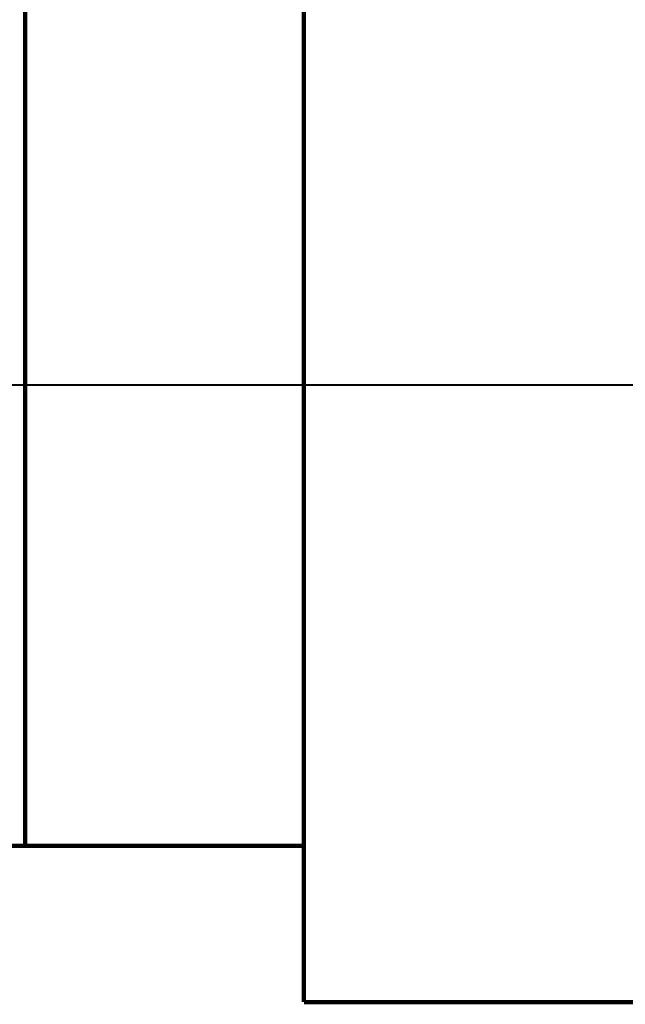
# Model space of a CAD drawing. Header units: inches. Extents: x -736 to 556, y -284 to 278.
# Tile 26 of 28: x 337 to 406, y -88 to 25. Entities that reach past the tile are written whole.
import ezdxf

# ---------------------------------------------------------------- set-up
doc = ezdxf.new("R2010")
doc.units = ezdxf.units.IN
doc.linetypes.add('DOT_CENTER', pattern=[14, 12, -1, 0, -1])
doc.layers.add('1', color=7, linetype='Continuous')

# ---------------------------------------------------------------- blocks, each defined once
blk = doc.blocks.new('Motor_71_0_37_4_b14__30', base_point=(337.25, -88.25))
at = {"color": 7, "linetype": 'Continuous', "const_width": 0.5}
for points in [[(337.5, 18), (337.5, 35.5)], [(369.25, -69.5), (369.25, 35.5)], [(337.5, -7.9), (337.5, 18)], [(337.5, -10), (337.5, -7.9)], [(337.5, -17), (337.5, -10)], [(337.5, -24), (337.5, -17)], [(337.5, -26.1), (337.5, -24)], [(337.5, -52), (337.5, -26.1)], [(337.5, -69.5), (337.5, -52)], [(369.25, -69.5), (337.5, -69.5)], [(369.25, -87.29), (369.25, -69.5)], [(492.75, -87.29), (369.25, -87.29)]]:
    blk.add_lwpolyline(points, dxfattribs=at)
at = {"layer": '1', "color": 30, "linetype": 'DOT_CENTER', "const_width": 0.25}
blk.add_lwpolyline([(555.5, -17), (317.5, -17)], dxfattribs=at)
blk = doc.blocks.new('Motor_71_0_37_4_b14_kpl__31', base_point=(337.25, -88.25))
blk.add_blockref('Motor_71_0_37_4_b14__30', (337.25, -88.25))
blk = doc.blocks.new('1400005010_05_Zwischenflansch_Bgr71_B14_klein__32', base_point=(304.75, -86.25))
at = {"color": 7, "linetype": 'Continuous', "const_width": 0.5}
for points in [[(337.5, 18), (337.5, 35.5)], [(337.5, -7.9), (337.5, 18)], [(337.5, -10), (337.5, -7.9)], [(337.5, -17), (337.5, -10)], [(337.5, -24), (337.5, -17)], [(337.5, -26.1), (337.5, -24)], [(337.5, -52), (337.5, -26.1)], [(337.5, -69.5), (337.5, -52)], [(320.5, -69.5), (337.5, -69.5)]]:
    blk.add_lwpolyline(points, dxfattribs=at)
blk = doc.blocks.new('1402005010_R4_Motoranbau_Bgr71_B14_klein_3__33', base_point=(289.12, -88.25))
for name, p in [('Motor_71_0_37_4_b14_kpl__31', (337.25, -88.25)), ('1400005010_05_Zwischenflansch_Bgr71_B14_klein__32', (304.75, -86.25))]:
    blk.add_blockref(name, p)
blk = doc.blocks.new('R41_B5_HV_Motor__55', base_point=(100.25, -90.25))
blk.add_blockref('1402005010_R4_Motoranbau_Bgr71_B14_klein_3__33', (289.12, -88.25))
blk = doc.blocks.new('Rckans1', base_point=(327.5, 0))
blk.add_blockref('R41_B5_HV_Motor__55', (100.25, -90.25))

msp = doc.modelspace()

# ---------------------------------------------------------------- block references
msp.add_blockref('Rckans1', (327.5, 0))

doc.saveas('drawing.dxf')
